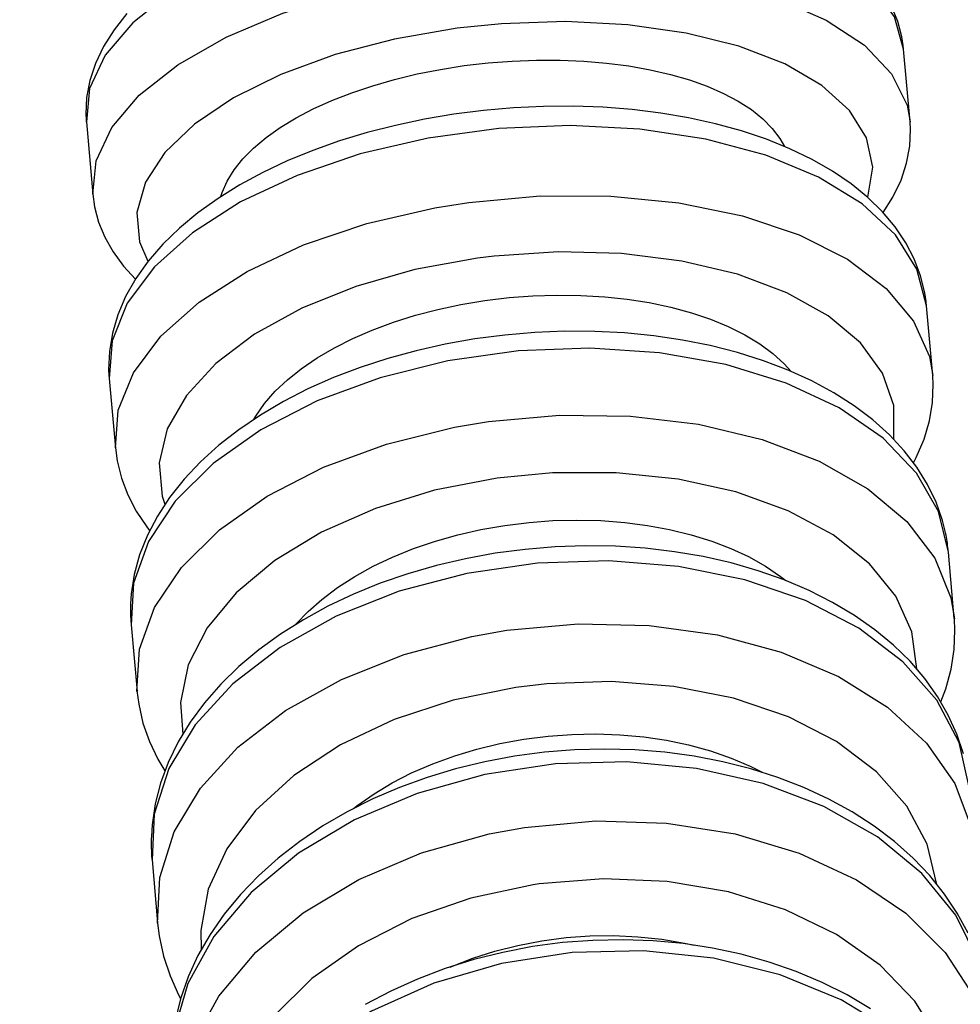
# Model space of a CAD drawing. Header units: millimetres. Extents: x -109 to 627, y -178 to 173.
# Tile 21 of 178: x -10.8961 to -10.8732, y 30.6285 to 30.6525. Entities that reach past the tile are written whole.
import ezdxf

# ---------------------------------------------------------------- set-up
doc = ezdxf.new("R2010")
doc.units = ezdxf.units.MM
doc.layers.add('O - MOBILIÁRIO', color=8, linetype='Continuous')
doc.styles.add('GULIM', font='Gulim.ttf')
doc.dimstyles.new('GULIM-100', dxfattribs={"dimtxt": 0.1, "dimasz": 0.05, "dimexe": 0.2, "dimexo": 0, "dimgap": 0.025, "dimtad": 1, "dimdec": 0, "dimlfac": 100, "dimzin": 12, "dimdsep": 46, "dimtxsty": 'GULIM', "dimblk": 'OPEN30', "dimcen": 0, "dimclrd": 152, "dimclre": 152, "dimclrt": 152, "dimaunit": 1, "dimadec": 0, "dimazin": 0, "dimtfac": 1.875, "dimtdec": 0, "dimtmove": 2, "dimatfit": 3, "dimldrblk": 'OPEN30', "dimfxl": 0, "dimtolj": 1, "dimtzin": 12, "dimlwd": -1, "dimarcsym": 0})

# ---------------------------------------------------------------- blocks, each defined once
blk = doc.blocks.new('_Open30')
at = {"color": 0, "linetype": 'ByBlock', "lineweight": -2}
for p, q in [((-1, 0.26794919), (0, 0)), ((0, 0), (-1, -0.26794919)), ((0, 0), (-1, 0))]:
    blk.add_line(p, q, dxfattribs=at)
blk = doc.blocks.new('*D771')
at = {"color": 152, "lineweight": -2, "transparency": 16777216}
for p, q in [((-10.91807430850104, 30.83202508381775), (-10.28253092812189, 30.83202508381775)), ((-10.91807430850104, 29.28242646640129), (-10.28253092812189, 29.28242646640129))]:
    blk.add_line(p, q, dxfattribs=at)
at = {"color": 152, "transparency": 16777216}
blk.add_line((-10.48253092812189, 29.33242646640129), (-10.48253092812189, 30.78202508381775), dxfattribs=at)
at = {"layer": 'Defpoints', "color": 0, "transparency": 16777216}
for p in [(-10.91807430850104, 30.83202508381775), (-10.48253092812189, 30.83202508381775), (-10.91807430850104, 29.28242646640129)]:
    blk.add_point(p, dxfattribs=at)
at = {"color": 152, "transparency": 16777216, "xscale": 0.05, "yscale": 0.05, "zscale": 0.05}
for p, rotation in [((-10.48253092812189, 30.83202508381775), 90), ((-10.48253092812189, 29.28242646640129), 270)]:
    blk.add_blockref('_Open30', p, dxfattribs=dict(at, rotation=rotation))
at = {"color": 152, "transparency": 16777216, "insert": (-10.55892906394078, 30.05722577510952), "char_height": 0.1, "attachment_point": 5, "rotation": 90, "style": 'GULIM'}
blk.add_mtext('\\A1;155', dxfattribs=at)

msp = doc.modelspace()

# ---------------------------------------------------------------- linework, layer by layer
at = {"layer": 'O - MOBILIÁRIO'}
for p, q in [((-10.87454363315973, 30.65179887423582, 1.982423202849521e-05), (-10.87455292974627, 30.65188884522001, 1.982423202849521e-05)), ((-10.874386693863, 30.65003477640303, 1.982423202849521e-05), (-10.87454396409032, 30.65180262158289, 1.982423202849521e-05)), ((-10.89447028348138, 30.65009455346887, 1.982423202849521e-05), (-10.89446566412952, 30.65003463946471, 1.982423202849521e-05)), ((-10.89446528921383, 30.65003038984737, 1.982423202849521e-05), (-10.89430801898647, 30.64826254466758, 1.982423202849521e-05)), ((-10.87398692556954, 30.64554099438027, 1.982423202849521e-05), (-10.87399831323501, 30.64565119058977, 1.982423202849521e-05)), ((-10.87383635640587, 30.64384853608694, 1.982423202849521e-05), (-10.87398746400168, 30.64554710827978, 1.982423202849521e-05)), ((-10.89391479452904, 30.64385219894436, 1.982423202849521e-05), (-10.89390931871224, 30.64378088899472, 1.982423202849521e-05)), ((-10.89390878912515, 30.64377487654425, 1.982423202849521e-05), (-10.89375768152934, 30.64207630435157, 1.982423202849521e-05)), ((-10.87345225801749, 30.63953084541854, 1.982423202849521e-05), (-10.87346495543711, 30.63965497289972, 1.982423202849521e-05)), ((-10.87330885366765, 30.63791897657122, 1.982423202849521e-05), (-10.87345304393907, 30.6395397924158, 1.982423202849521e-05)), ((-10.89338177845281, 30.63786387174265, 1.982423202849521e-05), (-10.89337498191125, 30.63777451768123, 1.982423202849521e-05)), ((-10.89337436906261, 30.63776756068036, 1.982423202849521e-05), (-10.89323017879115, 30.63614674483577, 1.982423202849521e-05)), ((-10.89287339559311, 30.6321518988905, 1.982423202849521e-05), (-10.89286531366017, 30.63204542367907, 1.982423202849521e-05)), ((-10.89286469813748, 30.63203844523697, 1.982423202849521e-05), (-10.89272814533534, 30.63050348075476, 1.982423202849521e-05))]:
    msp.add_line(p, q, dxfattribs=at)
for points in [[(-10.87454396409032, 30.65180262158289, 1.982423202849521e-05), (-10.8747662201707, 30.65258648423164, 1.982423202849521e-05), (-10.87528437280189, 30.65331960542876, 1.982423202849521e-05), (-10.87608267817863, 30.65397970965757, 1.982423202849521e-05), (-10.87713688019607, 30.65454673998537, 1.982423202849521e-05), (-10.87841494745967, 30.65500346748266, 1.982423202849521e-05), (-10.87987804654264, 30.65533601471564, 1.982423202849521e-05), (-10.88148172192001, 30.65553427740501, 1.982423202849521e-05), (-10.88317724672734, 30.65559223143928, 1.982423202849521e-05), (-10.88491310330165, 30.65550811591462, 1.982423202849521e-05), (-10.88663654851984, 30.65528448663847, 1.982423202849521e-05), (-10.88829521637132, 30.65492813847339, 1.982423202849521e-05), (-10.88983870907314, 30.65444989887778, 1.982423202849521e-05), (-10.89122012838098, 30.65386429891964, 1.982423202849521e-05), (-10.89239750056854, 30.6531891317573, 1.982423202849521e-05), (-10.89333505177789, 30.65244491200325, 1.982423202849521e-05), (-10.89400429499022, 30.65165425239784, 1.982423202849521e-05), (-10.89438489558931, 30.650841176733, 1.982423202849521e-05), (-10.89446528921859, 30.65003038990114, 1.982423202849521e-05)], [(-10.88563685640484, 30.65364368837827, 1.982423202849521e-05), (-10.88390070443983, 30.65379931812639, 1.982423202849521e-05), (-10.88217812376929, 30.65381363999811, 1.982423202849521e-05), (-10.88052145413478, 30.65368621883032, 1.982423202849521e-05), (-10.87898103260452, 30.65342092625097, 1.982423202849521e-05), (-10.87760366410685, 30.65302582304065, 1.982423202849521e-05), (-10.87643119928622, 30.65251291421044, 1.982423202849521e-05), (-10.87549926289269, 30.65189778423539, 1.982423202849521e-05), (-10.87483617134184, 30.65119912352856, 1.982423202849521e-05), (-10.87446207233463, 30.65043816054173, 1.982423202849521e-05), (-10.87438640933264, 30.65003155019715, 1.982423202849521e-05)], [(-10.89430827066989, 30.64826539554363, 1.982423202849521e-05), (-10.89422679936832, 30.64907623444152, 1.982423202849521e-05), (-10.89384514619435, 30.64988927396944, 1.982423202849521e-05), (-10.89317490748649, 30.6506798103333, 1.982423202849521e-05), (-10.89223644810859, 30.65142382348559, 1.982423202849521e-05), (-10.89105828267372, 30.65209870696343, 1.982423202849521e-05), (-10.88967620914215, 30.65268395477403, 1.982423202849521e-05), (-10.88813222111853, 30.65316178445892, 1.982423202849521e-05), (-10.88647323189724, 30.65351767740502, 1.982423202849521e-05), (-10.88563685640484, 30.65364368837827, 1.982423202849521e-05)], [(-10.87455292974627, 30.65188884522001, 1.982423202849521e-05), (-10.87458644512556, 30.65210257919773, 1.982423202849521e-05), (-10.87468596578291, 30.65247931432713, 1.982423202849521e-05), (-10.87483613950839, 30.65284730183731, 1.982423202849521e-05)], [(-10.89347547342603, 30.65267002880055, 1.982423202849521e-05), (-10.89378946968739, 30.65227651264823, 1.982423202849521e-05), (-10.89404688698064, 30.65187009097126, 1.982423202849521e-05), (-10.89424442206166, 30.65145603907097, 1.982423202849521e-05), (-10.89438091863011, 30.65104001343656, 1.982423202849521e-05), (-10.8944573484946, 30.65062689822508, 1.982423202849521e-05), (-10.89447595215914, 30.6502203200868, 1.982423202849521e-05), (-10.89447028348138, 30.65009455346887, 1.982423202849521e-05)], [(-10.87542035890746, 30.64819472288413, 1.982423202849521e-05), (-10.87529689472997, 30.64892651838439, 1.982423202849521e-05), (-10.87544603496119, 30.64963820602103, 1.982423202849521e-05), (-10.87586324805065, 30.65030816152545, 1.982423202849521e-05), (-10.87653585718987, 30.65091602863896, 1.982423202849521e-05), (-10.87744342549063, 30.6514433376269, 1.982423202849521e-05), (-10.87855837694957, 30.65187406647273, 1.982423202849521e-05), (-10.8798468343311, 30.65219512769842, 1.982423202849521e-05), (-10.8812696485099, 30.65239676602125, 1.982423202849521e-05), (-10.88278358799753, 30.65247285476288, 1.982423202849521e-05), (-10.88434265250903, 30.65242108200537, 1.982423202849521e-05), (-10.88542927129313, 30.65231026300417, 1.982423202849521e-05)], [(-10.88542927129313, 30.65231026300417, 1.982423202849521e-05), (-10.88695654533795, 30.65204727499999, 1.982423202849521e-05), (-10.88840215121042, 30.65166935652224, 1.982423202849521e-05), (-10.88972216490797, 30.6511879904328, 1.982423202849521e-05), (-10.89087647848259, 30.65061780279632, 1.982423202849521e-05), (-10.89183001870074, 30.64997611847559, 1.982423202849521e-05), (-10.89255381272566, 30.64928243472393, 1.982423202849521e-05), (-10.89302586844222, 30.64855782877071, 1.982423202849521e-05), (-10.89323184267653, 30.64782431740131, 1.982423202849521e-05), (-10.89316547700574, 30.64710418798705, 1.982423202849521e-05), (-10.89296600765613, 30.64663427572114, 1.982423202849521e-05)], [(-10.89118542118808, 30.648210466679, 1.982423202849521e-05), (-10.89115367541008, 30.64831118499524, 1.982423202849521e-05), (-10.89103322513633, 30.64858624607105, 1.982423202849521e-05), (-10.89086425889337, 30.64885999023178, 1.982423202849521e-05), (-10.89064881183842, 30.64912954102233, 1.982423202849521e-05), (-10.8903889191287, 30.64939202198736, 1.982423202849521e-05), (-10.89008498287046, 30.64964639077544, 1.982423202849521e-05), (-10.88973862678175, 30.64989183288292, 1.982423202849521e-05), (-10.88935372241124, 30.65012580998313, 1.982423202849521e-05), (-10.88893414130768, 30.65034578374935, 1.982423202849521e-05), (-10.88848098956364, 30.65055078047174, 1.982423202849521e-05), (-10.88799629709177, 30.65074024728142, 1.982423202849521e-05), (-10.88748533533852, 30.65091227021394, 1.982423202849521e-05), (-10.88695337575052, 30.65106493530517, 1.982423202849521e-05), (-10.88640210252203, 30.65119744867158, 1.982423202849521e-05), (-10.88583372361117, 30.65130958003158, 1.982423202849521e-05), (-10.88525431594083, 30.65140025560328, 1.982423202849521e-05), (-10.88466995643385, 30.65146840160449, 1.982423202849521e-05), (-10.88408271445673, 30.65151349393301, 1.982423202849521e-05), (-10.88349472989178, 30.65153565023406, 1.982423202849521e-05), (-10.88291219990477, 30.6515347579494, 1.982423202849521e-05), (-10.88234132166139, 30.65151070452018, 1.982423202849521e-05), (-10.88178431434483, 30.65146329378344, 1.982423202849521e-05), (-10.88124301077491, 30.65139297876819, 1.982423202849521e-05), (-10.8807230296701, 30.65130062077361, 1.982423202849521e-05), (-10.88022998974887, 30.65118708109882, 1.982423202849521e-05), (-10.87976601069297, 30.65105251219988, 1.982423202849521e-05), (-10.87933241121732, 30.65089765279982, 1.982423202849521e-05), (-10.87893359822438, 30.65072424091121, 1.982423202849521e-05), (-10.87857397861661, 30.65053401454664, 1.982423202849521e-05), (-10.87825533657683, 30.65032745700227, 1.982423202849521e-05), (-10.87797832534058, 30.65010551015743, 1.982423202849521e-05), (-10.87774564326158, 30.64987059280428, 1.982423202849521e-05), (-10.87755998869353, 30.64962512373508, 1.982423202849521e-05), (-10.87744985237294, 30.64942980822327, 1.982423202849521e-05)], [(-10.87399831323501, 30.64565119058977, 1.982423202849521e-05), (-10.8740296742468, 30.64585953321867, 1.982423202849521e-05), (-10.87413331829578, 30.64628019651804, 1.982423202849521e-05), (-10.8742884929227, 30.646688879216, 1.982423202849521e-05), (-10.87449449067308, 30.64708478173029, 1.982423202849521e-05), (-10.87475116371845, 30.64746704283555, 1.982423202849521e-05), (-10.87505857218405, 30.64783442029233, 1.982423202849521e-05), (-10.87541644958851, 30.64818509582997, 1.982423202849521e-05), (-10.87582367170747, 30.64851671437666, 1.982423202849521e-05), (-10.87627798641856, 30.6488266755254, 1.982423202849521e-05), (-10.87677614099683, 30.64911253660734, 1.982423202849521e-05), (-10.87731428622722, 30.64937231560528, 1.982423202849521e-05), (-10.8778882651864, 30.64960453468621, 1.982423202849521e-05), (-10.8784939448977, 30.64980820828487, 1.982423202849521e-05), (-10.87912766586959, 30.6499828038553, 1.982423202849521e-05), (-10.87978587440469, 30.65012796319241, 1.982423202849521e-05), (-10.8804650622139, 30.65024343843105, 1.982423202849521e-05), (-10.8811617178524, 30.65032906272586, 1.982423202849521e-05), (-10.88187229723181, 30.65038474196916, 1.982423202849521e-05), (-10.8825932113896, 30.6504104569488, 1.982423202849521e-05), (-10.88332082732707, 30.65040626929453, 1.982423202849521e-05), (-10.88405147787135, 30.65037232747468, 1.982423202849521e-05), (-10.88478147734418, 30.65030887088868, 1.982423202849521e-05), (-10.88550714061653, 30.65021623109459, 1.982423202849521e-05), (-10.88622471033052, 30.65009484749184, 1.982423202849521e-05), (-10.8869305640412, 30.6499452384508, 1.982423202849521e-05), (-10.88762114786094, 30.64976799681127, 1.982423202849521e-05), (-10.88829298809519, 30.64956377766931, 1.982423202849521e-05), (-10.88894270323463, 30.64933328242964, 1.982423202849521e-05), (-10.8895670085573, 30.6490772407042, 1.982423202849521e-05), (-10.89016270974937, 30.64879639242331, 1.982423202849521e-05), (-10.89072668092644, 30.6484914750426, 1.982423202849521e-05), (-10.8912558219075, 30.64816322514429, 1.982423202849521e-05), (-10.89174699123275, 30.64781241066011, 1.982423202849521e-05), (-10.89219691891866, 30.64743991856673, 1.982423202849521e-05), (-10.89260191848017, 30.6470471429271, 1.982423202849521e-05), (-10.89295810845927, 30.64663616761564, 1.982423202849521e-05), (-10.89326177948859, 30.64620986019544, 1.982423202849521e-05), (-10.89350971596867, 30.64577205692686, 1.982423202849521e-05), (-10.8936997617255, 30.6453272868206, 1.982423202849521e-05), (-10.89383117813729, 30.644880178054, 1.982423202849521e-05), (-10.89390454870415, 30.64443485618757, 1.982423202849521e-05), (-10.89392130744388, 30.64399462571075, 1.982423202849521e-05), (-10.89391479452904, 30.64385219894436, 1.982423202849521e-05)], [(-10.87504266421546, 30.64781665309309, 1.982423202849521e-05), (-10.87480509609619, 30.64819507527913, 1.982423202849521e-05), (-10.87460756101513, 30.64860912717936, 1.982423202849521e-05), (-10.87447106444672, 30.64902515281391, 1.982423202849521e-05), (-10.87439463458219, 30.64943826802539, 1.982423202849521e-05), (-10.87437603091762, 30.64984484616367, 1.982423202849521e-05), (-10.87438631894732, 30.65003052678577, 1.982423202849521e-05)], [(-10.87398746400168, 30.64554710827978, 1.982423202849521e-05), (-10.87421918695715, 30.64643738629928, 1.982423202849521e-05), (-10.87474651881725, 30.6472736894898, 1.982423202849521e-05), (-10.87555343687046, 30.6480306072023, 1.982423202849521e-05), (-10.87661542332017, 30.6486851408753, 1.982423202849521e-05), (-10.8779002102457, 30.64921740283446, 1.982423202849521e-05), (-10.87936876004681, 30.64961122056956, 1.982423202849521e-05), (-10.88097645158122, 30.64985462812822, 1.982423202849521e-05), (-10.88267443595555, 30.6499402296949, 1.982423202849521e-05), (-10.88441112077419, 30.64986542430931, 1.982423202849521e-05), (-10.88613373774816, 30.64963248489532, 1.982423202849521e-05), (-10.88778994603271, 30.649248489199, 1.982423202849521e-05), (-10.8893294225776, 30.64872510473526, 1.982423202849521e-05), (-10.89070539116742, 30.64807823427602, 1.982423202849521e-05), (-10.89187604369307, 30.64732753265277, 1.982423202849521e-05), (-10.8928058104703, 30.64649580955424, 1.982423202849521e-05), (-10.89346644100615, 30.64560833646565, 1.982423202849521e-05), (-10.89383786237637, 30.64469207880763, 1.982423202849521e-05), (-10.89390878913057, 30.64377487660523, 1.982423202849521e-05)], [(-10.89430834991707, 30.64826629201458, 1.982423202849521e-05), (-10.89426553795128, 30.64796258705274, 1.982423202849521e-05), (-10.89416601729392, 30.64758585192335, 1.982423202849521e-05), (-10.89401584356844, 30.64721786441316, 1.982423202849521e-05), (-10.89381457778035, 30.64685988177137, 1.982423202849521e-05), (-10.89356296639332, 30.64651523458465, 1.982423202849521e-05), (-10.89327064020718, 30.64619489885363, 1.982423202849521e-05)], [(-10.89375811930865, 30.64208127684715, 1.982423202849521e-05), (-10.89368553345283, 30.64299855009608, 1.982423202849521e-05), (-10.89331249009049, 30.64391472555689, 1.982423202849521e-05), (-10.8926503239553, 30.64480196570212, 1.982423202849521e-05), (-10.89171915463, 30.64563331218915, 1.982423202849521e-05), (-10.8905472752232, 30.64638350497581, 1.982423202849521e-05), (-10.88917029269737, 30.6470297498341, 1.982423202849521e-05), (-10.88763004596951, 30.64755241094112, 1.982423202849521e-05), (-10.88597333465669, 30.64793560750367, 1.982423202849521e-05), (-10.88514082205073, 30.64806785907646, 1.982423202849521e-05)], [(-10.88514082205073, 30.64806785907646, 1.982423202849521e-05), (-10.88340468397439, 30.64822364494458, 1.982423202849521e-05), (-10.88168046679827, 30.64821957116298, 1.982423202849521e-05), (-10.88002055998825, 30.64805576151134, 1.982423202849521e-05), (-10.8784753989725, 30.64773719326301, 1.982423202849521e-05), (-10.87709193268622, 30.64727354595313, 1.982423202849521e-05), (-10.87591219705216, 30.64667890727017, 1.982423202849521e-05), (-10.87497203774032, 30.64597134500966, 1.982423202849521e-05), (-10.87430002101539, 30.64517235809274, 1.982423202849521e-05), (-10.87391656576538, 30.6443062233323, 1.982423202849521e-05), (-10.87383592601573, 30.64384364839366, 1.982423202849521e-05)], [(-10.87477953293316, 30.64229017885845, 1.982423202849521e-05), (-10.87478319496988, 30.64311198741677, 1.982423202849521e-05), (-10.87505844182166, 30.64390344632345, 1.982423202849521e-05), (-10.8755969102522, 30.64464050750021, 1.982423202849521e-05), (-10.87638223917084, 30.64530077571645, 1.982423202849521e-05), (-10.87739056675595, 30.64586418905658, 1.982423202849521e-05), (-10.87859125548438, 30.64631362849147, 1.982423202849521e-05), (-10.87994782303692, 30.64663543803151, 1.982423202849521e-05), (-10.88141905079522, 30.64681983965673, 1.982423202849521e-05), (-10.88296023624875, 30.64686123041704, 1.982423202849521e-05), (-10.88452455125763, 30.64675835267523, 1.982423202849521e-05), (-10.88493088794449, 30.64670802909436, 1.982423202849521e-05)], [(-10.88493088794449, 30.64670802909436, 1.982423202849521e-05), (-10.88645666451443, 30.64642820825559, 1.982423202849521e-05), (-10.88789933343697, 30.6460172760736, 1.982423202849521e-05), (-10.8892150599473, 30.64548771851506, 1.982423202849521e-05), (-10.89036386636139, 30.64485562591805, 1.982423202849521e-05), (-10.89131084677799, 30.64414020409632, 1.982423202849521e-05), (-10.89202722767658, 30.64336319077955, 1.982423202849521e-05), (-10.89249124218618, 30.64254819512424, 1.982423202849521e-05), (-10.89268879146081, 30.64171998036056, 1.982423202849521e-05), (-10.89261387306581, 30.64090371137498, 1.982423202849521e-05), (-10.89255376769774, 30.64070760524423, 1.982423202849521e-05)], [(-10.8903846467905, 30.64277625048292, 1.982423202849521e-05), (-10.89033703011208, 30.64285650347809, 1.982423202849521e-05), (-10.89012258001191, 30.64316312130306, 1.982423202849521e-05), (-10.88986139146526, 30.64346207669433, 1.982423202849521e-05), (-10.88956446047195, 30.64374313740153, 1.982423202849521e-05), (-10.88922723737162, 30.64401296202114, 1.982423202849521e-05), (-10.88884045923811, 30.64427689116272, 1.982423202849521e-05), (-10.88841630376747, 30.64452502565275, 1.982423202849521e-05), (-10.88797115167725, 30.64474923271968, 1.982423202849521e-05), (-10.88749669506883, 30.64495526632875, 1.982423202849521e-05), (-10.8869812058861, 30.64514674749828, 1.982423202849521e-05), (-10.88644191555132, 30.64531608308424, 1.982423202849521e-05), (-10.88589873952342, 30.64545816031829, 1.982423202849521e-05), (-10.88534055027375, 30.64557717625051, 1.982423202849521e-05), (-10.88475447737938, 30.64567462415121, 1.982423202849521e-05), (-10.88416086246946, 30.64574607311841, 1.982423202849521e-05), (-10.88358090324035, 30.6457900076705, 1.982423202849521e-05), (-10.88300191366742, 30.64580859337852, 1.982423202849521e-05), (-10.88241133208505, 30.64580102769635, 1.982423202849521e-05), (-10.88183031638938, 30.64576654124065, 1.982423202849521e-05), (-10.88127895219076, 30.64570738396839, 1.982423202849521e-05), (-10.88074443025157, 30.64562344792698, 1.982423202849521e-05), (-10.88021591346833, 30.64551172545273, 1.982423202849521e-05), (-10.87971299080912, 30.64537519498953, 1.982423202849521e-05), (-10.87925237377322, 30.6452196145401, 1.982423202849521e-05), (-10.87882257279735, 30.64504261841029, 1.982423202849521e-05), (-10.87841569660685, 30.64483933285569, 1.982423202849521e-05), (-10.87804755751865, 30.64461614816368, 1.982423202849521e-05), (-10.87772961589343, 30.64438167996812, 1.982423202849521e-05), (-10.87745299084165, 30.6441315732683, 1.982423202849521e-05), (-10.87728380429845, 30.64394662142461, 1.982423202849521e-05)], [(-10.87353200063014, 30.64005248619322, 1.982423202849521e-05), (-10.8735982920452, 30.64031286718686, 1.982423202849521e-05), (-10.87375487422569, 30.64075844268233, 1.982423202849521e-05), (-10.87396275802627, 30.64119135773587, 1.982423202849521e-05), (-10.87422143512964, 30.64161018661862, 1.982423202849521e-05), (-10.87453044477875, 30.64201325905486, 1.982423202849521e-05), (-10.87488906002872, 30.64239855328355, 1.982423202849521e-05), (-10.87529598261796, 30.6427637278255, 1.982423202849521e-05), (-10.87574916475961, 30.64310628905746, 1.982423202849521e-05), (-10.87624582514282, 30.64342382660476, 1.982423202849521e-05), (-10.87678262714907, 30.64371421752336, 1.982423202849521e-05), (-10.87735591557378, 30.64397573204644, 1.982423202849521e-05), (-10.87796182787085, 30.64420700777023, 1.982423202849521e-05), (-10.87859647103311, 30.64440703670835, 1.982423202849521e-05), (-10.87925617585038, 30.64457514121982, 1.982423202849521e-05), (-10.87993729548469, 30.64471082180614, 1.982423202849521e-05), (-10.88063618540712, 30.64481372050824, 1.982423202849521e-05), (-10.88134918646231, 30.64488360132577, 1.982423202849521e-05), (-10.88207261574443, 30.64492034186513, 1.982423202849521e-05), (-10.88280276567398, 30.64492393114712, 1.982423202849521e-05), (-10.88353590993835, 30.64489446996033, 1.982423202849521e-05), (-10.88426831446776, 30.64483217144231, 1.982423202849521e-05), (-10.88499625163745, 30.64473736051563, 1.982423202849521e-05), (-10.88571594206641, 30.64461048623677, 1.982423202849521e-05), (-10.88642371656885, 30.64445209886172, 1.982423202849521e-05), (-10.88711596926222, 30.64426284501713, 1.982423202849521e-05), (-10.88778916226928, 30.64404345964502, 1.982423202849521e-05), (-10.88843983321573, 30.64379475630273, 1.982423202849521e-05), (-10.88906459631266, 30.64351761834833, 1.982423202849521e-05), (-10.88966013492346, 30.6432129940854, 1.982423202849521e-05), (-10.89022318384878, 30.64288190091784, 1.982423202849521e-05), (-10.89075050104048, 30.64252544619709, 1.982423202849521e-05), (-10.89123883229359, 30.64214487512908, 1.982423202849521e-05), (-10.891684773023, 30.64174176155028, 1.982423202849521e-05), (-10.89208485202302, 30.64131813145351, 1.982423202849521e-05), (-10.89243577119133, 30.64087646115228, 1.982423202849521e-05), (-10.89273450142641, 30.64041984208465, 1.982423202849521e-05), (-10.89297856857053, 30.63995194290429, 1.982423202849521e-05), (-10.89316633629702, 30.63947679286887, 1.982423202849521e-05), (-10.89329714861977, 30.63899843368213, 1.982423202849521e-05), (-10.89337124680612, 30.638520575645, 1.982423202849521e-05), (-10.89338752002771, 30.63827656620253, 1.982423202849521e-05)], [(-10.87345304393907, 30.6395397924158, 1.982423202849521e-05), (-10.87369383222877, 30.64053197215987, 1.982423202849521e-05), (-10.87422995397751, 30.64146708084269, 1.982423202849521e-05), (-10.87504511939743, 30.64231670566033, 1.982423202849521e-05), (-10.87611456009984, 30.6430550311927, 1.982423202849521e-05), (-10.87740578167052, 30.64365962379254, 1.982423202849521e-05), (-10.87887955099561, 30.64411211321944, 1.982423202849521e-05), (-10.8804910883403, 30.64439875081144, 1.982423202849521e-05), (-10.88219142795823, 30.64451082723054, 1.982423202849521e-05), (-10.88392890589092, 30.64444493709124, 1.982423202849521e-05), (-10.88565072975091, 30.64420308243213, 1.982423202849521e-05), (-10.88730458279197, 30.64379261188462, 1.982423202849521e-05), (-10.8888402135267, 30.64322599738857, 1.982423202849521e-05), (-10.8902109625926, 30.64252045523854, 1.982423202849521e-05), (-10.89137518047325, 30.64169742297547, 1.982423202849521e-05), (-10.89229749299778, 30.64078190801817, 1.982423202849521e-05), (-10.89294987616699, 30.63980172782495, 1.982423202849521e-05), (-10.89331250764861, 30.63878666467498, 1.982423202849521e-05), (-10.89337436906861, 30.63776756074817, 1.982423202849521e-05)], [(-10.87430267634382, 30.64172116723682, 1.982423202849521e-05), (-10.87423542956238, 30.64185135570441, 1.982423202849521e-05), (-10.87404538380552, 30.64229612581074, 1.982423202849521e-05), (-10.87391396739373, 30.64274323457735, 1.982423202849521e-05), (-10.87384059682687, 30.64318855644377, 1.982423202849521e-05), (-10.87382383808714, 30.64362878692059, 1.982423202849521e-05), (-10.87383582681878, 30.64384252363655, 1.982423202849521e-05)], [(-10.88466531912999, 30.64272281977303, 1.982423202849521e-05), (-10.88292919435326, 30.64287875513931, 1.982423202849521e-05), (-10.88120341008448, 30.64285706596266, 1.982423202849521e-05), (-10.87954040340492, 30.64265841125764, 1.982423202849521e-05), (-10.87799070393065, 30.64228882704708, 1.982423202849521e-05), (-10.87660139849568, 30.64175954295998, 1.982423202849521e-05), (-10.87541470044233, 30.64108664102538, 1.982423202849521e-05), (-10.87446666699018, 30.6402905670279, 1.982423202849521e-05), (-10.87378610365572, 30.639395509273, 1.982423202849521e-05), (-10.87339368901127, 30.63842866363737, 1.982423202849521e-05), (-10.87330832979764, 30.63791302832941, 1.982423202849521e-05)], [(-10.89323085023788, 30.63615439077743, 1.982423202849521e-05), (-10.8931666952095, 30.63717358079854, 1.982423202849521e-05), (-10.89280181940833, 30.63818849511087, 1.982423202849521e-05), (-10.89214730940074, 30.63916829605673, 1.982423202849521e-05), (-10.89122305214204, 30.64008321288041, 1.982423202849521e-05), (-10.89005713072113, 30.64090544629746, 1.982423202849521e-05), (-10.88868497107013, 30.64161001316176, 1.982423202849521e-05), (-10.88714826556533, 30.64217550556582, 1.982423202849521e-05), (-10.8854937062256, 30.64258474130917, 1.982423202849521e-05), (-10.88466531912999, 30.64272281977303, 1.982423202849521e-05)], [(-10.89375821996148, 30.64208241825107, 1.982423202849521e-05), (-10.89371547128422, 30.64176387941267, 1.982423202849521e-05), (-10.89361182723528, 30.64134321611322, 1.982423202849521e-05), (-10.89345665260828, 30.64093453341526, 1.982423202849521e-05), (-10.89325065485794, 30.64053863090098, 1.982423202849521e-05), (-10.8929939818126, 30.64015636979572, 1.982423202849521e-05), (-10.89292276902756, 30.64006418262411, 1.982423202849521e-05)], [(-10.88445364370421, 30.64134341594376, 1.982423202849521e-05), (-10.88597798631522, 30.64104747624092, 1.982423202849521e-05), (-10.8874178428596, 30.64060493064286, 1.982423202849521e-05), (-10.88872946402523, 30.64002922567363, 1.982423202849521e-05), (-10.889872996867, 30.63933785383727, 1.982423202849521e-05), (-10.89081369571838, 30.63855182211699, 1.982423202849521e-05), (-10.89152297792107, 30.63769501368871, 1.982423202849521e-05), (-10.89197929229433, 30.6367934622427, 1.982423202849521e-05), (-10.89216877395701, 30.63587456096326, 1.982423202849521e-05), (-10.89211631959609, 30.63510483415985, 1.982423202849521e-05)], [(-10.8742213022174, 30.63669646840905, 1.982423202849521e-05), (-10.87434187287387, 30.63760117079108, 1.982423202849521e-05), (-10.87473151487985, 30.63846398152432, 1.982423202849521e-05), (-10.87537838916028, 30.63925868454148, 1.982423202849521e-05), (-10.87626284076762, 30.63996113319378, 1.982423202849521e-05), (-10.87735799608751, 30.64054998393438, 1.982423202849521e-05), (-10.87863057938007, 30.64100734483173, 1.982423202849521e-05), (-10.88004192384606, 30.64131931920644, 1.982423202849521e-05), (-10.8815491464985, 30.64147642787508, 1.982423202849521e-05), (-10.88310645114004, 30.64147389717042, 1.982423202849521e-05), (-10.88445364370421, 30.64134341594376, 1.982423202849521e-05)], [(-10.88936513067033, 30.63777253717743, 1.982423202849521e-05), (-10.8893561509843, 30.63778292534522, 1.982423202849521e-05), (-10.88906175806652, 30.63809246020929, 1.982423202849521e-05), (-10.88872692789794, 30.63838910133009, 1.982423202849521e-05), (-10.88834244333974, 30.63867869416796, 1.982423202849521e-05), (-10.8879203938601, 30.63895035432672, 1.982423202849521e-05), (-10.88747708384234, 30.63919520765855, 1.982423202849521e-05), (-10.88700426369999, 30.63941956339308, 1.982423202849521e-05), (-10.88649023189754, 30.63962733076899, 1.982423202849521e-05), (-10.88595215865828, 30.63981023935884, 1.982423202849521e-05), (-10.88540991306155, 30.6399628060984, 1.982423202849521e-05), (-10.88485241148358, 30.64008958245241, 1.982423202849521e-05), (-10.88426678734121, 30.64019210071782, 1.982423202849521e-05), (-10.88367335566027, 30.64026563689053, 1.982423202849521e-05), (-10.88309330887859, 30.64030871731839, 1.982423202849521e-05), (-10.88251398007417, 30.64032362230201, 1.982423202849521e-05), (-10.8819227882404, 30.64030933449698, 1.982423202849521e-05), (-10.88134090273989, 30.64026520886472, 1.982423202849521e-05), (-10.88078844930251, 30.6401939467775, 1.982423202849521e-05), (-10.88025260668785, 30.64009530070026, 1.982423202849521e-05), (-10.87972249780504, 30.6399658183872, 1.982423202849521e-05), (-10.87921775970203, 30.63980900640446, 1.982423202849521e-05), (-10.87875518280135, 30.63963143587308, 1.982423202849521e-05), (-10.87832323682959, 30.63943036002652, 1.982423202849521e-05), (-10.87791397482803, 30.63920028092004, 1.982423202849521e-05), (-10.877543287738, 30.63894846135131, 1.982423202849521e-05), (-10.87741810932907, 30.63885142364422, 1.982423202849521e-05)], [(-10.87308811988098, 30.63462056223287, 1.982423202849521e-05), (-10.87324593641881, 30.63510154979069, 1.982423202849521e-05), (-10.8734553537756, 30.63556984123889, 1.982423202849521e-05), (-10.87371562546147, 30.63602356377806, 1.982423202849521e-05), (-10.87402595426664, 30.63646070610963, 1.982423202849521e-05), (-10.87438530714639, 30.63687905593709, 1.982423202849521e-05), (-10.87479223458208, 30.63727622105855, 1.982423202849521e-05), (-10.87524475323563, 30.6376497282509, 1.982423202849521e-05), (-10.87574032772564, 30.6379971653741, 1.982423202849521e-05), (-10.87627594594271, 30.63831631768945, 1.982423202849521e-05), (-10.87684824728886, 30.63860525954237, 1.982423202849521e-05), (-10.87745365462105, 30.63886238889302, 1.982423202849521e-05), (-10.87808843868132, 30.63908640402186, 1.982423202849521e-05), (-10.87874877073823, 30.6392762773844, 1.982423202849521e-05), (-10.87943093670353, 30.63943126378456, 1.982423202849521e-05), (-10.88013120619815, 30.63955080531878, 1.982423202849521e-05), (-10.880845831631, 30.63963450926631, 1.982423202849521e-05), (-10.8815710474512, 30.6396821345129, 1.982423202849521e-05), (-10.88230307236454, 30.63969358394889, 1.982423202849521e-05), (-10.88303811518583, 30.6396689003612, 1.982423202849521e-05), (-10.88377238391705, 30.63960826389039, 1.982423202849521e-05), (-10.88450209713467, 30.63951198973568, 1.982423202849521e-05), (-10.88522344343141, 30.63938053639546, 1.982423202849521e-05), (-10.88593269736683, 30.63921448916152, 1.982423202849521e-05), (-10.8866261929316, 30.63901455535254, 1.982423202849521e-05), (-10.88730032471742, 30.63878155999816, 1.982423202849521e-05), (-10.88795155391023, 30.63851644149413, 1.982423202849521e-05), (-10.88857640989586, 30.63822024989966, 1.982423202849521e-05), (-10.88917148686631, 30.63789415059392, 1.982423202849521e-05), (-10.88973343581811, 30.63753943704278, 1.982423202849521e-05), (-10.89025895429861, 30.63715755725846, 1.982423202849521e-05), (-10.89074471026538, 30.63675022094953, 1.982423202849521e-05), (-10.89118740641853, 30.63631945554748, 1.982423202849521e-05), (-10.89158391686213, 30.63586759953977, 1.982423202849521e-05), (-10.8919313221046, 30.63539740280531, 1.982423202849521e-05), (-10.89222705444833, 30.63491203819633, 1.982423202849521e-05), (-10.89246906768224, 30.63441503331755, 1.982423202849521e-05), (-10.892655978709, 30.6339101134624, 1.982423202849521e-05), (-10.89278712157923, 30.63340098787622, 1.982423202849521e-05), (-10.89286248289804, 30.632891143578, 1.982423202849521e-05), (-10.89288030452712, 30.63261181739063, 1.982423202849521e-05)], [(-10.87294337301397, 30.63381067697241, 1.982423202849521e-05), (-10.87319277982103, 30.63489973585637, 1.982423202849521e-05), (-10.87373725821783, 30.63592878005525, 1.982423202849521e-05), (-10.87456026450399, 30.63686654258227, 1.982423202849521e-05), (-10.87563679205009, 30.63768452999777, 1.982423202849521e-05), (-10.87693413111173, 30.63835788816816, 1.982423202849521e-05), (-10.87841286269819, 30.63886615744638, 1.982423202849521e-05), (-10.88002805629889, 30.63919389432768, 1.982423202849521e-05), (-10.88173063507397, 30.6393311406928, 1.982423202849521e-05), (-10.88346886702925, 30.63927372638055, 1.982423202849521e-05), (-10.88518993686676, 30.63902339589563, 1.982423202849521e-05), (-10.88684155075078, 30.63858775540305, 1.982423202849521e-05), (-10.88837352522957, 30.63798004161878, 1.982423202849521e-05), (-10.88973931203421, 30.63721871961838, 1.982423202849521e-05), (-10.89089741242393, 30.63632692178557, 1.982423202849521e-05), (-10.89181263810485, 30.63533174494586, 1.982423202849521e-05), (-10.89245718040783, 30.63426342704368, 1.982423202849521e-05), (-10.89281145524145, 30.63315442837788, 1.982423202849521e-05), (-10.8928646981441, 30.63203844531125, 1.982423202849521e-05)], [(-10.88421272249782, 30.63763526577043, 1.982423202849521e-05), (-10.88247661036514, 30.63779134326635, 1.982423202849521e-05), (-10.88074933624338, 30.63775290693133, 1.982423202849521e-05), (-10.87908338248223, 30.63752112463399, 1.982423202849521e-05), (-10.87752936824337, 30.63710303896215, 1.982423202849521e-05), (-10.87613451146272, 30.63651135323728, 1.982423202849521e-05), (-10.87494119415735, 30.63576404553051, 1.982423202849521e-05), (-10.87398567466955, 30.63488382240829, 1.982423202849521e-05), (-10.87329698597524, 30.63389742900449, 1.982423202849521e-05), (-10.87289605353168, 30.63283483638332, 1.982423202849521e-05), (-10.87280627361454, 30.6322695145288, 1.982423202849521e-05)], [(-10.87363559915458, 30.63589275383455, 1.982423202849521e-05), (-10.8735168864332, 30.63620974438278, 1.982423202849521e-05), (-10.87338607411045, 30.63668810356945, 1.982423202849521e-05), (-10.87331197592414, 30.63716596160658, 1.982423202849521e-05), (-10.87329372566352, 30.63764015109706, 1.982423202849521e-05), (-10.87330824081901, 30.63791201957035, 1.982423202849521e-05)], [(-10.8927272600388, 30.63049366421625, 1.982423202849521e-05), (-10.89267670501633, 30.63160955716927, 1.982423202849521e-05), (-10.89232506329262, 30.63271876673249, 1.982423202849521e-05), (-10.89168301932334, 30.6337875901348, 1.982423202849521e-05), (-10.89077008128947, 30.6347835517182, 1.982423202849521e-05), (-10.88961398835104, 30.63567638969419, 1.982423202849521e-05), (-10.88824986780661, 30.63643897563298, 1.982423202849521e-05), (-10.88671916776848, 30.63704813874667, 1.982423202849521e-05), (-10.88506839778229, 30.63748536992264, 1.982423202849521e-05), (-10.88421272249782, 30.63763526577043, 1.982423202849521e-05)], [(-10.87373657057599, 30.63144094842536, 1.982423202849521e-05), (-10.87396681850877, 30.63242025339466, 1.982423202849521e-05), (-10.87446239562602, 30.63334492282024, 1.982423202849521e-05), (-10.8752082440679, 30.6341868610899, 1.982423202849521e-05), (-10.87618170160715, 30.63492048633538, 1.982423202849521e-05), (-10.87735319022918, 30.63552350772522, 1.982423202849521e-05), (-10.87868711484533, 30.63597760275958, 1.982423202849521e-05), (-10.88014294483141, 30.6362689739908, 1.982423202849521e-05), (-10.88167644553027, 30.63638876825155, 1.982423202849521e-05), (-10.88324102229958, 30.63633334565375, 1.982423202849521e-05), (-10.88399992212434, 30.63624321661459, 1.982423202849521e-05)], [(-10.89323096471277, 30.63615569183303, 1.982423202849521e-05), (-10.89318943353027, 30.63583052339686, 1.982423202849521e-05), (-10.89308493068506, 30.63537367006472, 1.982423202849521e-05), (-10.89292834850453, 30.63492809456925, 1.982423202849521e-05), (-10.89272046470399, 30.63449517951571, 1.982423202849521e-05), (-10.89254974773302, 30.6342082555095, 1.982423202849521e-05)], [(-10.88399992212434, 30.63624321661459, 1.982423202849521e-05), (-10.88552290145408, 30.63593195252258, 1.982423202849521e-05), (-10.8869600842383, 30.63545935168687, 1.982423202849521e-05), (-10.88826780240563, 30.63483977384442, 1.982423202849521e-05), (-10.88940632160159, 30.63409204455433, 1.982423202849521e-05), (-10.89034104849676, 30.63323888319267, 1.982423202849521e-05), (-10.89104358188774, 30.63230621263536, 1.982423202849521e-05), (-10.89149257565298, 30.63132237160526, 1.982423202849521e-05), (-10.89167438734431, 30.63031725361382, 1.982423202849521e-05), (-10.89166595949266, 30.62984984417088, 1.982423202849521e-05)], [(-10.88795596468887, 30.6332900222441, 1.982423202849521e-05), (-10.88786901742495, 30.63335703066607, 1.982423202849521e-05), (-10.88744895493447, 30.6336510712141, 1.982423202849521e-05), (-10.88700739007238, 30.63391555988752, 1.982423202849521e-05), (-10.88653611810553, 30.63415734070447, 1.982423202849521e-05), (-10.8860234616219, 30.63438059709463, 1.982423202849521e-05), (-10.88548653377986, 30.6345764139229, 1.982423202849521e-05), (-10.88494517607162, 30.63473895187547, 1.982423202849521e-05), (-10.88438833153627, 30.63487310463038, 1.982423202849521e-05), (-10.88380313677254, 30.63498044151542, 1.982423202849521e-05), (-10.88320988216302, 30.63505595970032, 1.982423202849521e-05), (-10.88262976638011, 30.63509822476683, 1.982423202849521e-05), (-10.88205012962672, 30.63510962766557, 1.982423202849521e-05), (-10.88145837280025, 30.63508894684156, 1.982423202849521e-05), (-10.88087567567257, 30.63503565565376, 1.982423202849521e-05), (-10.88032220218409, 30.63495288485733, 1.982423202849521e-05), (-10.87978511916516, 30.63484025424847, 1.982423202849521e-05), (-10.8792535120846, 30.63469388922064, 1.982423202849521e-05), (-10.87874706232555, 30.63451779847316, 1.982423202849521e-05), (-10.87828262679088, 30.63431932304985, 1.982423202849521e-05), (-10.87799396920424, 30.63417502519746, 1.982423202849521e-05)], [(-10.87297518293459, 30.6302486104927, 1.982423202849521e-05), (-10.87323685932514, 30.63073540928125, 1.982423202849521e-05), (-10.87354840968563, 30.63120485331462, 1.982423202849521e-05), (-10.87390858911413, 30.63165454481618, 1.982423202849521e-05), (-10.87431582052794, 30.63208200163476, 1.982423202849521e-05), (-10.8747681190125, 30.63248471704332, 1.982423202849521e-05), (-10.87526306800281, 30.63286024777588, 1.982423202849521e-05), (-10.87579784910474, 30.6332063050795, 1.982423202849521e-05), (-10.87636931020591, 30.63352082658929, 1.982423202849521e-05), (-10.87697404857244, 30.63380201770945, 1.982423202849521e-05), (-10.87760848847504, 30.63404836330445, 1.982423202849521e-05), (-10.87826894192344, 30.63425861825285, 1.982423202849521e-05), (-10.87895157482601, 30.63443177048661, 1.982423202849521e-05), (-10.87965261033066, 30.63456706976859, 1.982423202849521e-05), (-10.88036824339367, 30.63466396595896, 1.982423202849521e-05), (-10.88109464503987, 30.63472209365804, 1.982423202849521e-05), (-10.88182797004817, 30.63474126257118, 1.982423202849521e-05), (-10.88256436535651, 30.63472145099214, 1.982423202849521e-05), (-10.88329997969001, 30.6346628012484, 1.982423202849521e-05), (-10.8840309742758, 30.63456561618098, 1.982423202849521e-05), (-10.88475350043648, 30.63443036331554, 1.982423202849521e-05), (-10.88546377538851, 30.6342576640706, 1.982423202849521e-05), (-10.8861580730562, 30.63404828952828, 1.982423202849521e-05), (-10.88683272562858, 30.63380315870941, 1.982423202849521e-05), (-10.88748413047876, 30.63352333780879, 1.982423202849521e-05), (-10.88810875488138, 30.63321004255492, 1.982423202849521e-05), (-10.88870313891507, 30.63286464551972, 1.982423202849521e-05), (-10.88926389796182, 30.63248869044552, 1.982423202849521e-05), (-10.88978766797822, 30.6320839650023, 1.982423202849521e-05), (-10.89027120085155, 30.63165249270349, 1.982423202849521e-05), (-10.89071140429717, 30.63119655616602, 1.982423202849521e-05), (-10.89110537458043, 30.63071874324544, 1.982423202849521e-05), (-10.89145047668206, 30.63022196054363, 1.982423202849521e-05), (-10.89174444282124, 30.62970941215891, 1.982423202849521e-05), (-10.89198547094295, 30.62918453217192, 1.982423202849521e-05), (-10.89217229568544, 30.62865087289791, 1.982423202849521e-05), (-10.89230420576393, 30.62811196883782, 1.982423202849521e-05)], [(-10.8724609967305, 30.62838837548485, 1.982423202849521e-05), (-10.8727185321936, 30.6295688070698, 1.982423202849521e-05), (-10.87327089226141, 30.63068644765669, 1.982423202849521e-05), (-10.87410129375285, 30.63170733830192, 1.982423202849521e-05), (-10.87518450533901, 30.6326004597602, 1.982423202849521e-05), (-10.87648761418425, 30.63333867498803, 1.982423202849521e-05), (-10.87797102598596, 30.63389955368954, 1.982423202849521e-05), (-10.87958966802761, 30.63426605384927, 1.982423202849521e-05), (-10.88129435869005, 30.6344270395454, 1.982423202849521e-05), (-10.88303330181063, 30.63437761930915, 1.982423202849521e-05), (-10.88475366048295, 30.63411929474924, 1.982423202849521e-05), (-10.88640316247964, 30.63365991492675, 1.982423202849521e-05), (-10.88793168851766, 30.63301343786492, 1.982423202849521e-05), (-10.88929279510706, 30.63219950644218, 1.982423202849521e-05), (-10.89044512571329, 30.63124285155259, 1.982423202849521e-05), (-10.89135366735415, 30.63017254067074, 1.982423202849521e-05), (-10.89199081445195, 30.62902109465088, 1.982423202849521e-05), (-10.89233720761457, 30.62782349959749, 1.982423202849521e-05), (-10.89238232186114, 30.62661614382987, 1.982423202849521e-05)], [(-10.88378529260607, 30.63283060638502, 1.982423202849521e-05), (-10.88204919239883, 30.63298681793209, 1.982423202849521e-05), (-10.88032051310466, 30.63293258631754, 1.982423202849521e-05), (-10.87865177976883, 30.63266955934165, 1.982423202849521e-05), (-10.87709369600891, 30.63220572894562, 1.982423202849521e-05), (-10.87569360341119, 30.63155518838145, 1.982423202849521e-05), (-10.87449404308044, 30.63073770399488, 1.982423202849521e-05), (-10.87353146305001, 30.62977811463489, 1.982423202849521e-05), (-10.87283511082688, 30.62870557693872, 1.982423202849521e-05), (-10.8724261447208, 30.62755267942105, 1.982423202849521e-05), (-10.87233228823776, 30.62694155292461, 1.982423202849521e-05)], [(-10.89225271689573, 30.62515955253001, 1.982423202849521e-05), (-10.89221143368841, 30.62636679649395, 1.982423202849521e-05), (-10.89186879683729, 30.62756474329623, 1.982423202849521e-05), (-10.89123521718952, 30.62871699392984, 1.982423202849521e-05), (-10.89032994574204, 30.62978853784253, 1.982423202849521e-05), (-10.88918048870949, 30.63074681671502, 1.982423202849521e-05), (-10.8878217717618, 30.63156271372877, 1.982423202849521e-05), (-10.8862950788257, 30.63221143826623, 1.982423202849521e-05), (-10.88464679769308, 30.63267327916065, 1.982423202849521e-05), (-10.88378529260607, 30.63283060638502, 1.982423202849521e-05)], [(-10.87332762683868, 30.62658111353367, 1.982423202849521e-05), (-10.87367030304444, 30.62762400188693, 1.982423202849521e-05), (-10.8742730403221, 30.62859749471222, 1.982423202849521e-05), (-10.87511752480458, 30.62947201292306, 1.982423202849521e-05), (-10.87617809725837, 30.6302209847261, 1.982423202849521e-05), (-10.87742253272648, 30.63082165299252, 1.982423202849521e-05), (-10.87881301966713, 30.63125576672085, 1.982423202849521e-05), (-10.88030730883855, 30.63151013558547, 1.982423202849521e-05), (-10.88185999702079, 30.63157703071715, 1.982423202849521e-05), (-10.8834239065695, 30.63145441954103, 1.982423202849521e-05), (-10.88357198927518, 30.63143290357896, 1.982423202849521e-05)], [(-10.88357198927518, 30.63143290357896, 1.982423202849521e-05), (-10.88509368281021, 30.63110718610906, 1.982423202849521e-05), (-10.88652834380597, 30.63060623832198, 1.982423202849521e-05), (-10.88783238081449, 30.62994528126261, 1.982423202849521e-05), (-10.8889661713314, 30.62914439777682, 1.982423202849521e-05), (-10.88989526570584, 30.62822792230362, 1.982423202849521e-05), (-10.89059143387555, 30.62722370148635, 1.982423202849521e-05), (-10.89103352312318, 30.62616224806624, 1.982423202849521e-05), (-10.89120810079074, 30.62507581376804, 1.982423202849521e-05), (-10.89121027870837, 30.62498984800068, 1.982423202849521e-05)], [(-10.89272714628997, 30.63049240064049, 1.982423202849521e-05), (-10.89268878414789, 30.6301854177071, 1.982423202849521e-05), (-10.89258339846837, 30.62969359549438, 1.982423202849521e-05), (-10.89242558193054, 30.62921260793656, 1.982423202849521e-05), (-10.89221616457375, 30.62874431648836, 1.982423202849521e-05), (-10.89217217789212, 30.62865988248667, 1.982423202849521e-05)], [(-10.87535086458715, 30.62841006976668, 1.982423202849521e-05), (-10.8759217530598, 30.62874830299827, 1.982423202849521e-05), (-10.87652593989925, 30.62905175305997, 1.982423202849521e-05), (-10.87715995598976, 30.62931873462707, 1.982423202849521e-05), (-10.87782018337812, 30.62954781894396, 1.982423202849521e-05), (-10.87850289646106, 30.62973782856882, 1.982423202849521e-05), (-10.8792042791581, 30.62988782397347, 1.982423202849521e-05), (-10.87992045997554, 30.62999709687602, 1.982423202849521e-05), (-10.88064756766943, 30.63006516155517, 1.982423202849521e-05), (-10.88138170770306, 30.63009173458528, 1.982423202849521e-05), (-10.88211897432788, 30.63007672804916, 1.982423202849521e-05), (-10.88285546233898, 30.63002024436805, 1.982423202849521e-05), (-10.88358727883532, 30.62992257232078, 1.982423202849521e-05), (-10.88431053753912, 30.62978418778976, 1.982423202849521e-05), (-10.88502140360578, 30.62960574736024, 1.982423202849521e-05), (-10.88571609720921, 30.62938808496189, 1.982423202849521e-05), (-10.88639089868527, 30.6291322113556, 1.982423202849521e-05), (-10.88704215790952, 30.62883931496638, 1.982423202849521e-05), (-10.88766630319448, 30.62851076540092, 1.982423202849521e-05)], [(-10.88560050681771, 30.62942493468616, 1.982423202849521e-05), (-10.88558323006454, 30.62943227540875, 1.982423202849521e-05), (-10.88504738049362, 30.62964026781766, 1.982423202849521e-05), (-10.88450686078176, 30.6298122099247, 1.982423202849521e-05), (-10.88395063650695, 30.62995331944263, 1.982423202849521e-05), (-10.88336584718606, 30.63006520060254, 1.982423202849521e-05), (-10.88277276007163, 30.63014258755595, 1.982423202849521e-05), (-10.88219258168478, 30.6301840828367, 1.982423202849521e-05), (-10.88161265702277, 30.63019218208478, 1.982423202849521e-05), (-10.88102036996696, 30.63016547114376, 1.982423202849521e-05), (-10.88043691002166, 30.6301035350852, 1.982423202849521e-05), (-10.87988247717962, 30.63000990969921, 1.982423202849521e-05), (-10.87965107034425, 30.62996024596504, 1.982423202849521e-05)], [(-10.87200832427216, 30.62329996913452, 1.982423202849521e-05), (-10.8722734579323, 30.62456581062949, 1.982423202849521e-05), (-10.87283318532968, 30.62576626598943, 1.982423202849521e-05), (-10.87367049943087, 30.62686485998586, 1.982423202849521e-05), (-10.87475995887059, 30.62782821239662, 1.982423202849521e-05), (-10.8760684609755, 30.62862705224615, 1.982423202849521e-05), (-10.8775562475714, 30.62923710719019, 1.982423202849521e-05), (-10.87917811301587, 30.62963984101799, 1.982423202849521e-05), (-10.88088477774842, 30.62982301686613, 1.982423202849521e-05), (-10.88262438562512, 30.62978106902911, 1.982423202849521e-05), (-10.88434407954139, 30.62951527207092, 1.982423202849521e-05), (-10.88599160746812, 30.6290337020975, 1.982423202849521e-05), (-10.88751691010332, 30.62835099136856, 1.982423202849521e-05), (-10.88887364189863, 30.62748788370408, 1.982423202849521e-05), (-10.89002057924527, 30.62647060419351, 1.982423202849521e-05), (-10.89092287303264, 30.62533006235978, 1.982423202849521e-05), (-10.89155310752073, 30.624100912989, 1.982423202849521e-05), (-10.89189213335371, 30.62282050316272, 1.982423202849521e-05), (-10.89192964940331, 30.62152773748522, 1.982423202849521e-05)]]:
    msp.add_polyline3d(points, dxfattribs=at)
for centre, radius, start, end in [((-10.87749925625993, 30.63917895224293, 1.982423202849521e-05), 0.004062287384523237, 6.729406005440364, 12.41758043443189), ((-10.88933051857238, 30.63812662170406, 1.982423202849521e-05), 0.004059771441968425, 177.8833435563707, 183.7107984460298), ((-10.88820713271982, 30.6324520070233, 1.982423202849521e-05), 0.004675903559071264, 178.0413960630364, 183.6798784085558)]:
    msp.add_arc(centre, radius, start, end, dxfattribs=at)

# ---------------------------------------------------------------- dimensions: what is measured, and where the dimension line sits
dim = msp.add_linear_dim(base=(-10.48253092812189, 30.83202508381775), p1=(-10.91807430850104, 29.28242646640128), p2=(-10.91807430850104, 30.83202508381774), angle=90, dimstyle='GULIM-100')
dim.commit()
dim.dimension.update_dxf_attribs({"geometry": '*D771', "text_midpoint": (-10.55892906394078, 30.05722577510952)})

doc.saveas('drawing.dxf')
